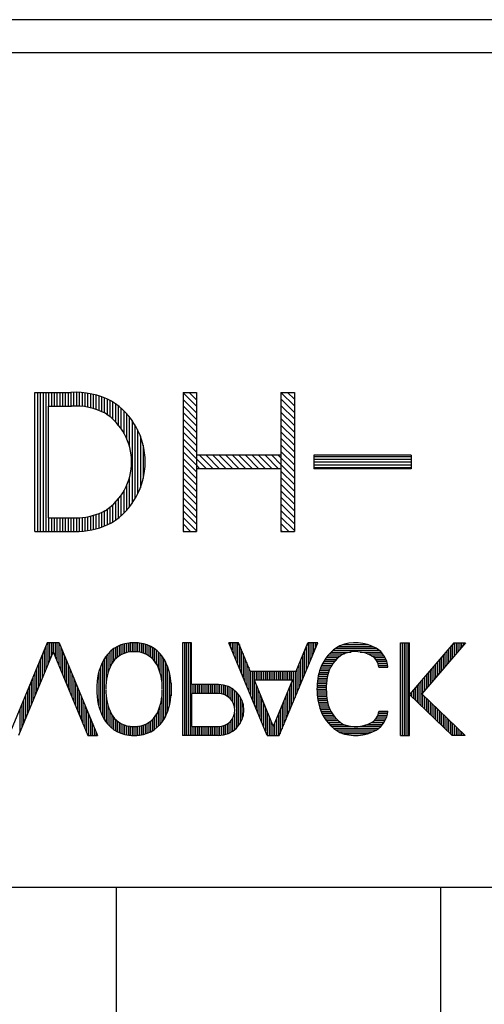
# Model space of a CAD drawing. Extents: x -21 to 1900, y -28 to 1322.
# Tile 13 of 21: x 303.65 to 308.66, y 1137.27 to 1147.89. Entities that reach past the tile are written whole.
import ezdxf

# ---------------------------------------------------------------- set-up
doc = ezdxf.new("R2010")
doc.units = 0
doc.header["$LTSCALE"] = 2
doc.header["$MEASUREMENT"] = 0
doc.layers.get('0').update_dxf_attribs({"linetype": 'CONTINUOUS'})
doc.layers.add('001', color=7, linetype='CONTINUOUS')

msp = doc.modelspace()

# ---------------------------------------------------------------- linework, layer by layer
for p, q in [((304.69031, 1093.23763), (304.69031, 1138.53054)), ((308.19031, 1092.29848), (308.19031, 1138.53054))]:
    msp.add_line(p, q)
at = {"layer": '001', "color": 2}
for p, q in [((317.92388, 1147.88464), (291.26928, 1147.88529)), ((291.26928, 1147.53054), (317.76928, 1147.53054)), ((303.80889, 1143.8662), (304.19683, 1143.8662)), ((303.80889, 1142.36615), (303.80889, 1143.8662)), ((303.83889, 1143.8662), (303.83889, 1142.36615)), ((303.86889, 1143.8662), (303.86889, 1142.36615)), ((303.89889, 1143.8662), (303.89889, 1142.36615)), ((303.92889, 1143.8662), (303.92889, 1142.36615)), ((303.95889, 1143.8662), (303.95889, 1143.71847)), ((303.98889, 1143.8662), (303.98889, 1143.71847)), ((304.01889, 1143.8662), (304.01889, 1143.71847)), ((304.04889, 1143.8662), (304.04889, 1143.71847)), ((304.07889, 1143.8662), (304.07889, 1143.71848)), ((304.10889, 1143.8662), (304.10889, 1143.71848)), ((304.13889, 1143.8662), (304.13889, 1143.71848)), ((304.16889, 1143.8662), (304.16889, 1143.71848)), ((304.19889, 1143.86611), (304.19889, 1143.71849)), ((304.22889, 1143.86488), (304.22889, 1143.71803)), ((304.25889, 1143.86365), (304.25889, 1143.71744)), ((304.28889, 1143.86241), (304.28889, 1143.71686)), ((304.31889, 1143.86118), (304.31889, 1143.71586)), ((304.34889, 1143.85995), (304.34889, 1143.71172)), ((304.37889, 1143.85698), (304.37889, 1143.70686)), ((304.40889, 1143.85155), (304.40889, 1143.70034)), ((304.43889, 1143.84539), (304.43889, 1143.69248)), ((304.46889, 1143.83748), (304.46889, 1143.68358)), ((304.49889, 1143.82939), (304.49889, 1143.67201)), ((304.52889, 1143.81902), (304.52889, 1143.66044)), ((304.55889, 1143.80806), (304.55889, 1143.64532)), ((304.58889, 1143.79511), (304.58889, 1143.62754)), ((304.61889, 1143.78149), (304.61889, 1143.60484)), ((305.40889, 1143.8662), (305.55405, 1143.8662)), ((305.40889, 1143.8662), (305.40889, 1142.3662)), ((305.55405, 1143.8662), (305.55405, 1142.3662)), ((306.46534, 1143.8662), (306.6105, 1143.8662)), ((306.46534, 1143.8662), (306.46534, 1142.3662)), ((306.6105, 1143.8662), (306.6105, 1142.3662)), ((303.95639, 1143.71847), (304.20452, 1143.71847)), ((303.95639, 1142.51385), (303.95639, 1143.71847)), ((304.64889, 1143.76356), (304.64889, 1143.57954)), ((304.67889, 1143.74458), (304.67889, 1143.54892)), ((304.70889, 1143.72172), (304.70889, 1143.51632)), ((304.73889, 1143.69659), (304.73889, 1143.47732)), ((304.76889, 1143.66836), (304.76889, 1143.43044)), ((304.79889, 1143.63784), (304.79889, 1143.37195)), ((304.82889, 1143.6025), (304.82889, 1143.28804)), ((304.85889, 1143.56237), (304.85889, 1142.6688)), ((304.88889, 1143.51662), (304.88889, 1142.71699)), ((304.91889, 1143.46243), (304.91889, 1142.77102)), ((304.94889, 1143.39464), (304.94889, 1142.83799)), ((304.97889, 1143.29889), (304.97889, 1142.93764)), ((306.46534, 1143.18865), (305.55405, 1143.18865)), ((306.46534, 1143.18865), (306.46534, 1143.04349)), ((306.82139, 1143.18865), (306.82139, 1143.04349)), ((307.87139, 1143.18865), (306.82139, 1143.18865)), ((306.82139, 1143.1762), (307.87139, 1143.1762)), ((306.82139, 1143.1462), (307.87139, 1143.1462)), ((307.87139, 1143.18865), (307.87139, 1143.04349)), ((306.46534, 1143.04349), (305.55405, 1143.04349)), ((306.82139, 1143.1162), (307.87139, 1143.1162)), ((306.82139, 1143.0862), (307.87139, 1143.0862)), ((306.82139, 1143.0562), (307.87139, 1143.0562)), ((307.87139, 1143.04349), (306.82139, 1143.04349)), ((304.82889, 1142.94474), (304.82889, 1142.63168)), ((304.79889, 1142.86094), (304.79889, 1142.59465)), ((304.73889, 1142.7563), (304.73889, 1142.53598)), ((304.76889, 1142.80419), (304.76889, 1142.56404)), ((304.61889, 1142.62781), (304.61889, 1142.45139)), ((304.64889, 1142.65348), (304.64889, 1142.4691)), ((304.67889, 1142.68318), (304.67889, 1142.48868)), ((304.70889, 1142.7157), (304.70889, 1142.51098)), ((303.95639, 1142.51385), (304.28883, 1142.51385)), ((303.95889, 1142.51385), (303.95889, 1142.36615)), ((303.98889, 1142.51385), (303.98889, 1142.36615)), ((304.01889, 1142.51385), (304.01889, 1142.36615)), ((304.04889, 1142.51385), (304.04889, 1142.36615)), ((304.07889, 1142.51385), (304.07889, 1142.36615)), ((304.10889, 1142.51385), (304.10889, 1142.36615)), ((304.13889, 1142.51385), (304.13889, 1142.36615)), ((304.16889, 1142.51385), (304.16889, 1142.36615)), ((304.19889, 1142.51385), (304.19889, 1142.36615)), ((304.22889, 1142.51385), (304.22889, 1142.36615)), ((304.25889, 1142.51385), (304.25889, 1142.36615)), ((304.28889, 1142.51386), (304.28889, 1142.36616)), ((304.31889, 1142.51714), (304.31889, 1142.36887)), ((304.34889, 1142.52043), (304.34889, 1142.37159)), ((304.37889, 1142.52589), (304.37889, 1142.37598)), ((304.40889, 1142.53212), (304.40889, 1142.38105)), ((304.43889, 1142.54013), (304.43889, 1142.38777)), ((304.46889, 1142.54952), (304.46889, 1142.39531)), ((304.49889, 1142.55985), (304.49889, 1142.40384)), ((304.52889, 1142.57248), (304.52889, 1142.41423)), ((304.55889, 1142.58747), (304.55889, 1142.42463)), ((304.58889, 1142.60639), (304.58889, 1142.43792)), ((303.80889, 1142.36615), (304.28884, 1142.36615)), ((305.40889, 1142.3662), (305.55405, 1142.3662)), ((306.46534, 1142.3662), (306.6105, 1142.3662)), ((303.94329, 1141.16673), (303.52907, 1140.16673)), ((303.92907, 1141.13241), (303.92907, 1140.87953)), ((304.07261, 1141.16673), (303.94329, 1141.16673)), ((303.94907, 1141.16673), (303.94907, 1140.92781)), ((303.96907, 1141.16673), (303.96907, 1140.9761)), ((303.98907, 1141.16673), (303.98907, 1141.02438)), ((304.00907, 1141.16673), (304.00907, 1141.06724)), ((304.02907, 1141.16673), (304.02907, 1141.01896)), ((304.04907, 1141.16673), (304.04907, 1140.97067)), ((304.06907, 1141.16673), (304.06907, 1140.92239)), ((304.07261, 1141.16673), (304.48683, 1140.16673)), ((304.08907, 1141.12699), (304.08907, 1140.8741)), ((304.69907, 1141.12426), (304.69907, 1141.00956)), ((304.71907, 1141.1345), (304.71907, 1141.02347)), ((304.73907, 1141.14272), (304.73907, 1141.03634)), ((304.75907, 1141.1494), (304.75907, 1141.04597)), ((304.77907, 1141.15518), (304.77907, 1141.05447)), ((304.79907, 1141.15916), (304.79907, 1141.05996)), ((304.81907, 1141.16266), (304.81907, 1141.06458)), ((304.83907, 1141.16465), (304.83907, 1141.06705)), ((304.85907, 1141.16621), (304.85907, 1141.06952)), ((304.87907, 1141.16634), (304.87907, 1141.0694)), ((304.89907, 1141.16647), (304.89907, 1141.06927)), ((304.91907, 1141.16497), (304.91907, 1141.06752)), ((304.93907, 1141.16288), (304.93907, 1141.0648)), ((304.95907, 1141.15918), (304.95907, 1141.06045)), ((304.97907, 1141.15547), (304.97907, 1141.05389)), ((304.99907, 1141.14998), (304.99907, 1141.04734)), ((305.01907, 1141.14329), (305.01907, 1141.03715)), ((305.03907, 1141.13547), (305.03907, 1141.02584)), ((305.05907, 1141.12555), (305.05907, 1141.01092)), ((305.50085, 1141.16673), (305.40407, 1141.16673)), ((305.40407, 1141.16673), (305.40407, 1140.16673)), ((305.42407, 1141.16673), (305.42407, 1140.16673)), ((305.44407, 1141.16673), (305.44407, 1140.16673)), ((305.46407, 1141.16673), (305.46407, 1140.16673)), ((305.48407, 1141.16673), (305.48407, 1140.16673)), ((305.50085, 1140.71511), (305.50085, 1141.16673)), ((306.00882, 1141.16673), (305.90407, 1141.16673)), ((306.31829, 1140.16673), (305.90407, 1141.16673)), ((305.91723, 1141.16673), (305.91723, 1141.13497)), ((305.93723, 1141.16673), (305.93723, 1141.08669)), ((305.95723, 1141.16673), (305.95723, 1141.03841)), ((305.97723, 1141.16673), (305.97723, 1140.99012)), ((305.99723, 1141.16673), (305.99723, 1140.94184)), ((306.13494, 1140.86224), (306.00882, 1141.16673)), ((306.01723, 1141.14644), (306.01723, 1140.89355)), ((306.44761, 1140.16673), (306.86183, 1141.16673)), ((306.63095, 1140.86224), (306.75708, 1141.16673)), ((306.86183, 1141.16673), (306.75708, 1141.16673)), ((306.75723, 1141.16673), (306.75723, 1140.9142)), ((306.77723, 1141.16673), (306.77723, 1140.96249)), ((306.79723, 1141.16673), (306.79723, 1141.01077)), ((306.81723, 1141.16673), (306.81723, 1141.05906)), ((306.83723, 1141.16673), (306.83723, 1141.10734)), ((306.85723, 1141.16673), (306.85723, 1141.15562)), ((307.08908, 1141.12673), (307.45426, 1141.12673)), ((307.13681, 1141.14673), (307.40161, 1141.14673)), ((307.75407, 1140.16669), (307.75407, 1141.16673)), ((307.75407, 1141.16673), (307.85084, 1141.16673)), ((307.77407, 1141.16673), (307.77407, 1140.16669)), ((307.79407, 1141.16673), (307.79407, 1140.16669)), ((307.81407, 1141.16673), (307.81407, 1140.16669)), ((307.83407, 1141.16673), (307.83407, 1140.16669)), ((308.32875, 1141.16673), (307.85084, 1140.60872)), ((307.85084, 1140.16669), (307.85084, 1141.16673)), ((308.45615, 1141.16673), (307.98387, 1140.61529)), ((308.29407, 1141.12624), (308.29407, 1140.97748)), ((308.31407, 1141.14959), (308.31407, 1141.00083)), ((308.32875, 1141.16673), (308.45615, 1141.16673)), ((308.33407, 1141.16673), (308.33407, 1141.02419)), ((308.35407, 1141.16673), (308.35407, 1141.04754)), ((308.37407, 1141.16673), (308.37407, 1141.07089)), ((308.39407, 1141.16673), (308.39407, 1141.09424)), ((308.41407, 1141.16673), (308.41407, 1141.11759)), ((308.43407, 1141.16673), (308.43407, 1141.14095)), ((308.45407, 1141.16673), (308.45407, 1141.1643)), ((304.00795, 1141.06995), (303.63382, 1140.16673)), ((303.88907, 1141.03584), (303.88907, 1140.78296)), ((303.90907, 1141.08413), (303.90907, 1140.83125)), ((304.00795, 1141.06995), (304.38208, 1140.16673)), ((304.10907, 1141.0787), (304.10907, 1140.82582)), ((304.12907, 1141.03042), (304.12907, 1140.77753)), ((304.57907, 1141.02291), (304.57907, 1140.74527)), ((304.59907, 1141.04801), (304.59907, 1140.84051)), ((304.61907, 1141.068), (304.61907, 1140.89719)), ((304.63907, 1141.08505), (304.63907, 1140.93865)), ((304.65907, 1141.10047), (304.65907, 1140.96779)), ((304.67907, 1141.11297), (304.67907, 1140.99061)), ((305.07907, 1141.11553), (305.07907, 1140.99414)), ((305.09907, 1141.10163), (305.09907, 1140.97036)), ((305.11907, 1141.08773), (305.11907, 1140.94487)), ((305.13907, 1141.06979), (305.13907, 1140.90197)), ((305.15907, 1141.05088), (305.15907, 1140.84978)), ((305.17907, 1141.02543), (305.17907, 1140.75171)), ((306.03723, 1141.09815), (306.03723, 1140.84527)), ((306.05723, 1141.04987), (306.05723, 1140.79698)), ((306.69723, 1141.02223), (306.69723, 1140.76935)), ((306.71723, 1141.07052), (306.71723, 1140.81763)), ((306.73723, 1141.1188), (306.73723, 1140.86592)), ((306.96984, 1141.02673), (307.11005, 1141.02673)), ((306.98818, 1141.04673), (307.14967, 1141.04673)), ((307.00816, 1141.06673), (307.22336, 1141.06673)), ((307.03074, 1141.08673), (307.52098, 1141.08673)), ((307.05767, 1141.10673), (307.494, 1141.10673)), ((307.31972, 1141.06673), (307.54445, 1141.06673)), ((307.39821, 1141.04673), (307.56162, 1141.04673)), ((307.4403, 1141.02673), (307.577, 1141.02673)), ((308.21407, 1141.03283), (308.21407, 1140.88407)), ((308.23407, 1141.05619), (308.23407, 1140.90743)), ((308.25407, 1141.07954), (308.25407, 1140.93078)), ((308.27407, 1141.10289), (308.27407, 1140.95413)), ((303.84907, 1140.93928), (303.84907, 1140.68639)), ((303.86907, 1140.98756), (303.86907, 1140.73468)), ((304.14907, 1140.98213), (304.14907, 1140.72925)), ((304.16907, 1140.93385), (304.16907, 1140.68097)), ((304.53907, 1140.95705), (304.53907, 1140.37644)), ((304.55907, 1140.9945), (304.55907, 1140.34144)), ((305.19907, 1140.99871), (305.19907, 1140.33587)), ((305.21907, 1140.96021), (305.21907, 1140.36998)), ((305.23907, 1140.91551), (305.23907, 1140.41991)), ((306.07723, 1141.00158), (306.07723, 1140.7487)), ((306.09723, 1140.9533), (306.09723, 1140.70042)), ((306.65723, 1140.92567), (306.65723, 1140.67278)), ((306.67723, 1140.97395), (306.67723, 1140.72107)), ((306.90694, 1140.92673), (307.01636, 1140.92673)), ((306.91697, 1140.94673), (307.02998, 1140.94673)), ((306.928, 1140.96673), (307.04473, 1140.96673)), ((306.9403, 1140.98673), (307.06393, 1140.98673)), ((306.95482, 1141.00673), (307.08386, 1141.00673)), ((307.46858, 1141.00673), (307.58864, 1141.00673)), ((307.48733, 1140.98673), (307.59779, 1140.98673)), ((307.50162, 1140.96673), (307.60508, 1140.96673)), ((307.51048, 1140.94673), (307.61172, 1140.94673)), ((307.51816, 1140.92673), (307.61496, 1140.92673)), ((308.11407, 1140.91607), (308.11407, 1140.76732)), ((308.13407, 1140.93943), (308.13407, 1140.79067)), ((308.15407, 1140.96278), (308.15407, 1140.81402)), ((308.17407, 1140.98613), (308.17407, 1140.83737)), ((308.19407, 1141.00948), (308.19407, 1140.86072)), ((303.80907, 1140.84271), (303.80907, 1140.58982)), ((303.82907, 1140.89099), (303.82907, 1140.63811)), ((304.18907, 1140.88556), (304.18907, 1140.63268)), ((304.20907, 1140.83728), (304.20907, 1140.5844)), ((304.49907, 1140.84374), (304.49907, 1140.48888)), ((304.51907, 1140.90764), (304.51907, 1140.42509)), ((305.25907, 1140.85313), (305.25907, 1140.48266)), ((306.11723, 1140.90501), (306.11723, 1140.65213)), ((306.13494, 1140.86224), (306.63095, 1140.86224)), ((306.13723, 1140.86224), (306.13723, 1140.60385)), ((306.15723, 1140.86224), (306.15723, 1140.55556)), ((306.17723, 1140.86224), (306.17723, 1140.76546)), ((306.19723, 1140.86224), (306.19723, 1140.76546)), ((306.21723, 1140.86224), (306.21723, 1140.76546)), ((306.23723, 1140.86224), (306.23723, 1140.76546)), ((306.25723, 1140.86224), (306.25723, 1140.76546)), ((306.27723, 1140.86224), (306.27723, 1140.76546)), ((306.29723, 1140.86224), (306.29723, 1140.76546)), ((306.31723, 1140.86224), (306.31723, 1140.76546)), ((306.33723, 1140.86224), (306.33723, 1140.76546)), ((306.35723, 1140.86224), (306.35723, 1140.76546)), ((306.37723, 1140.86224), (306.37723, 1140.76546)), ((306.39723, 1140.86224), (306.39723, 1140.76546)), ((306.41723, 1140.86224), (306.41723, 1140.76546)), ((306.43723, 1140.86224), (306.43723, 1140.76546)), ((306.45723, 1140.86224), (306.45723, 1140.76546)), ((306.47723, 1140.86224), (306.47723, 1140.76546)), ((306.49723, 1140.86224), (306.49723, 1140.76546)), ((306.51723, 1140.86224), (306.51723, 1140.76546)), ((306.53723, 1140.86224), (306.53723, 1140.76546)), ((306.55723, 1140.86224), (306.55723, 1140.76546)), ((306.57723, 1140.86224), (306.57723, 1140.76546)), ((306.59723, 1140.86224), (306.59723, 1140.52793)), ((306.61723, 1140.86224), (306.61723, 1140.57621)), ((306.63723, 1140.87738), (306.63723, 1140.6245)), ((306.86833, 1140.80673), (306.96795, 1140.80673)), ((306.8728, 1140.82673), (306.9733, 1140.82673)), ((306.87793, 1140.84673), (306.97865, 1140.84673)), ((306.8841, 1140.86673), (306.98573, 1140.86673)), ((306.89068, 1140.88673), (306.99485, 1140.88673)), ((306.89854, 1140.90673), (307.00397, 1140.90673)), ((307.52219, 1140.90673), (307.61821, 1140.90673)), ((307.52265, 1140.90448), (307.61857, 1140.90448)), ((308.03407, 1140.82267), (308.03407, 1140.67391)), ((308.05407, 1140.84602), (308.05407, 1140.69726)), ((308.07407, 1140.86937), (308.07407, 1140.72061)), ((308.09407, 1140.89272), (308.09407, 1140.74396)), ((303.76907, 1140.74614), (303.76907, 1140.49326)), ((303.78907, 1140.79442), (303.78907, 1140.54154)), ((304.22907, 1140.789), (304.22907, 1140.53611)), ((304.24907, 1140.74071), (304.24907, 1140.48783)), ((305.27907, 1140.73334), (305.27907, 1140.59342)), ((305.79117, 1140.71511), (305.50085, 1140.71511)), ((305.50407, 1140.71511), (305.50407, 1140.61834)), ((305.52407, 1140.71511), (305.52407, 1140.61834)), ((305.54407, 1140.71511), (305.54407, 1140.61834)), ((305.56407, 1140.71511), (305.56407, 1140.61834)), ((305.58407, 1140.71511), (305.58407, 1140.61834)), ((305.60407, 1140.71511), (305.60407, 1140.61834)), ((305.62407, 1140.71511), (305.62407, 1140.61834)), ((305.64407, 1140.71511), (305.64407, 1140.61834)), ((305.66407, 1140.71511), (305.66407, 1140.61834)), ((305.68407, 1140.71511), (305.68407, 1140.61834)), ((305.70407, 1140.71511), (305.70407, 1140.61834)), ((305.72407, 1140.71511), (305.72407, 1140.61834)), ((305.74407, 1140.71511), (305.74407, 1140.61834)), ((305.76407, 1140.71511), (305.76407, 1140.61834)), ((305.78407, 1140.71511), (305.78407, 1140.61834)), ((305.80407, 1140.71418), (305.80407, 1140.61667)), ((305.82407, 1140.71273), (305.82407, 1140.61408)), ((305.84407, 1140.70923), (305.84407, 1140.6093)), ((305.86407, 1140.7047), (305.86407, 1140.60106)), ((306.17503, 1140.76546), (306.38295, 1140.2635)), ((306.17503, 1140.76546), (306.59087, 1140.76546)), ((306.17723, 1140.76016), (306.17723, 1140.50728)), ((306.19723, 1140.71188), (306.19723, 1140.45899)), ((306.59087, 1140.76546), (306.38295, 1140.2635)), ((306.57723, 1140.73253), (306.57723, 1140.47965)), ((306.85552, 1140.70673), (306.95634, 1140.70673)), ((306.85662, 1140.72673), (306.95708, 1140.72673)), ((306.85814, 1140.74673), (306.95903, 1140.74673)), ((306.86097, 1140.76673), (306.96174, 1140.76673)), ((306.86385, 1140.78673), (306.96445, 1140.78673)), ((307.93407, 1140.70591), (307.93407, 1140.52898)), ((307.95407, 1140.72926), (307.95407, 1140.50982)), ((307.97407, 1140.75261), (307.97407, 1140.49066)), ((307.99407, 1140.77596), (307.99407, 1140.6272)), ((308.01407, 1140.79931), (308.01407, 1140.65056)), ((303.70907, 1140.60129), (303.70907, 1140.3484)), ((303.72907, 1140.64957), (303.72907, 1140.39669)), ((303.74907, 1140.69785), (303.74907, 1140.44497)), ((304.26907, 1140.69243), (304.26907, 1140.43954)), ((304.28907, 1140.64414), (304.28907, 1140.39126)), ((304.30907, 1140.59586), (304.30907, 1140.34298)), ((304.47907, 1140.66482), (304.47907, 1140.64134)), ((304.57907, 1140.59971), (304.57907, 1140.30909)), ((305.50085, 1140.61834), (305.50085, 1140.2635)), ((305.79117, 1140.61834), (305.50085, 1140.61834)), ((305.88407, 1140.69794), (305.88407, 1140.59121)), ((305.90407, 1140.68962), (305.90407, 1140.575)), ((305.92407, 1140.68013), (305.92407, 1140.55801)), ((305.94407, 1140.66637), (305.94407, 1140.52723)), ((305.96407, 1140.65261), (305.96407, 1140.46957)), ((305.98407, 1140.63414), (305.98407, 1140.24846)), ((306.00407, 1140.61297), (306.00407, 1140.27151)), ((306.21723, 1140.66359), (306.21723, 1140.41071)), ((306.23723, 1140.61531), (306.23723, 1140.36243)), ((306.53723, 1140.63596), (306.53723, 1140.38308)), ((306.55723, 1140.68424), (306.55723, 1140.43136)), ((306.85423, 1140.66673), (306.95485, 1140.66673)), ((306.85442, 1140.68673), (306.95559, 1140.68673)), ((306.85459, 1140.64673), (306.95453, 1140.64673)), ((306.85494, 1140.62673), (306.95589, 1140.62673)), ((306.85652, 1140.60673), (306.95726, 1140.60673)), ((307.85084, 1140.60872), (308.31222, 1140.16669)), ((307.85407, 1140.6125), (307.85407, 1140.60563)), ((307.87407, 1140.63585), (307.87407, 1140.58646)), ((307.89407, 1140.6592), (307.89407, 1140.5673)), ((307.91407, 1140.68255), (307.91407, 1140.54814)), ((307.98387, 1140.61529), (308.4521, 1140.16669)), ((307.99407, 1140.60551), (307.99407, 1140.4715)), ((303.66907, 1140.50472), (303.66907, 1140.25183)), ((303.68907, 1140.553), (303.68907, 1140.30012)), ((304.32907, 1140.54757), (304.32907, 1140.29469)), ((304.34907, 1140.49929), (304.34907, 1140.24641)), ((304.59907, 1140.49014), (304.59907, 1140.28806)), ((305.17907, 1140.57811), (305.17907, 1140.30749)), ((306.02407, 1140.58108), (306.02407, 1140.29786)), ((306.04407, 1140.54679), (306.04407, 1140.33712)), ((306.25723, 1140.56702), (306.25723, 1140.31414)), ((306.27723, 1140.51874), (306.27723, 1140.26586)), ((306.47723, 1140.49111), (306.47723, 1140.23822)), ((306.49723, 1140.53939), (306.49723, 1140.28651)), ((306.51723, 1140.58768), (306.51723, 1140.33479)), ((306.85856, 1140.58673), (306.95863, 1140.58673)), ((306.86062, 1140.56673), (306.96173, 1140.56673)), ((306.86429, 1140.54673), (306.96484, 1140.54673)), ((306.86796, 1140.52673), (306.96794, 1140.52673)), ((306.87287, 1140.50673), (306.97306, 1140.50673)), ((308.01407, 1140.58635), (308.01407, 1140.45233)), ((308.03407, 1140.56718), (308.03407, 1140.43317)), ((308.05407, 1140.54802), (308.05407, 1140.41401)), ((308.07407, 1140.52886), (308.07407, 1140.39485)), ((308.09407, 1140.5097), (308.09407, 1140.37569)), ((308.11407, 1140.49054), (308.11407, 1140.35653)), ((303.64907, 1140.45643), (303.64907, 1140.20355)), ((304.36907, 1140.45101), (304.36907, 1140.19812)), ((304.38907, 1140.40272), (304.38907, 1140.16673)), ((304.61907, 1140.43425), (304.61907, 1140.26704)), ((304.63907, 1140.39423), (304.63907, 1140.24833)), ((305.11907, 1140.39034), (305.11907, 1140.24667)), ((305.13907, 1140.43063), (305.13907, 1140.26291)), ((305.15907, 1140.48293), (305.15907, 1140.2852)), ((305.96407, 1140.41113), (305.96407, 1140.22963)), ((306.29723, 1140.47046), (306.29723, 1140.21757)), ((306.31723, 1140.42217), (306.31723, 1140.16929)), ((306.43723, 1140.39454), (306.43723, 1140.16673)), ((306.45723, 1140.44282), (306.45723, 1140.18994)), ((306.87814, 1140.48673), (306.97935, 1140.48673)), ((306.88418, 1140.46673), (306.98564, 1140.46673)), ((306.89149, 1140.44673), (306.99439, 1140.44673)), ((306.8988, 1140.42673), (307.00437, 1140.42673)), ((306.90728, 1140.40673), (307.01589, 1140.40673)), ((306.9174, 1140.38673), (307.02971, 1140.38673)), ((307.51159, 1140.38673), (307.61136, 1140.38673)), ((307.51834, 1140.40673), (307.61558, 1140.40673)), ((307.52217, 1140.42673), (307.61824, 1140.42673)), ((307.52265, 1140.4292), (307.61857, 1140.4292)), ((308.13407, 1140.47138), (308.13407, 1140.33737)), ((308.15407, 1140.45221), (308.15407, 1140.3182)), ((308.17407, 1140.43305), (308.17407, 1140.29904)), ((308.19407, 1140.41389), (308.19407, 1140.27988)), ((308.21407, 1140.39473), (308.21407, 1140.26072)), ((304.40907, 1140.35444), (304.40907, 1140.16673)), ((304.42907, 1140.30615), (304.42907, 1140.16673)), ((304.65907, 1140.36588), (304.65907, 1140.23446)), ((304.67907, 1140.34158), (304.67907, 1140.22059)), ((304.69907, 1140.32396), (304.69907, 1140.20928)), ((304.71907, 1140.31014), (304.71907, 1140.20039)), ((304.73907, 1140.29791), (304.73907, 1140.1915)), ((304.75907, 1140.28752), (304.75907, 1140.18431)), ((304.77907, 1140.28037), (304.77907, 1140.17927)), ((304.97907, 1140.27829), (304.97907, 1140.1782)), ((304.99907, 1140.28729), (304.99907, 1140.18312)), ((305.01907, 1140.29693), (305.01907, 1140.19034)), ((305.03907, 1140.30743), (305.03907, 1140.19818)), ((305.05907, 1140.32474), (305.05907, 1140.20751)), ((305.07907, 1140.34206), (305.07907, 1140.21867)), ((305.09907, 1140.36123), (305.09907, 1140.23136)), ((305.86407, 1140.2804), (305.86407, 1140.17733)), ((305.88407, 1140.2899), (305.88407, 1140.18475)), ((305.90407, 1140.30585), (305.90407, 1140.19216)), ((305.92407, 1140.32483), (305.92407, 1140.20252)), ((305.94407, 1140.35282), (305.94407, 1140.21608)), ((306.33723, 1140.37389), (306.33723, 1140.16673)), ((306.35723, 1140.3256), (306.35723, 1140.16673)), ((306.37723, 1140.27732), (306.37723, 1140.16673)), ((306.39723, 1140.29797), (306.39723, 1140.16673)), ((306.41723, 1140.34625), (306.41723, 1140.16673)), ((306.92804, 1140.36673), (307.04499, 1140.36673)), ((306.94147, 1140.34673), (307.06331, 1140.34673)), ((306.95491, 1140.32673), (307.08484, 1140.32673)), ((306.97093, 1140.30673), (307.10937, 1140.30673)), ((306.98845, 1140.28673), (307.14225, 1140.28673)), ((307.39736, 1140.28673), (307.56271, 1140.28673)), ((307.44094, 1140.30673), (307.57622, 1140.30673)), ((307.46878, 1140.32673), (307.5888, 1140.32673)), ((307.48823, 1140.34673), (307.59771, 1140.34673)), ((307.50178, 1140.36673), (307.60596, 1140.36673)), ((308.23407, 1140.37557), (308.23407, 1140.24156)), ((308.25407, 1140.35641), (308.25407, 1140.2224)), ((308.27407, 1140.33725), (308.27407, 1140.20324)), ((308.29407, 1140.31808), (308.29407, 1140.18407)), ((308.31407, 1140.29892), (308.31407, 1140.16669)), ((308.33407, 1140.27976), (308.33407, 1140.16669)), ((304.44907, 1140.25787), (304.44907, 1140.16673)), ((304.46907, 1140.20958), (304.46907, 1140.16673)), ((304.79907, 1140.27322), (304.79907, 1140.17423)), ((304.81907, 1140.26936), (304.81907, 1140.17101)), ((304.83907, 1140.26611), (304.83907, 1140.16853)), ((304.85907, 1140.26448), (304.85907, 1140.16749)), ((304.87907, 1140.26387), (304.87907, 1140.16677)), ((304.89907, 1140.26428), (304.89907, 1140.16734)), ((304.91907, 1140.26589), (304.91907, 1140.16836)), ((304.93907, 1140.26872), (304.93907, 1140.17084)), ((304.95907, 1140.27351), (304.95907, 1140.17333)), ((305.50085, 1140.2635), (305.79117, 1140.2635)), ((305.50407, 1140.2635), (305.50407, 1140.16673)), ((305.52407, 1140.2635), (305.52407, 1140.16673)), ((305.54407, 1140.2635), (305.54407, 1140.16673)), ((305.56407, 1140.2635), (305.56407, 1140.16673)), ((305.58407, 1140.2635), (305.58407, 1140.16673)), ((305.60407, 1140.2635), (305.60407, 1140.16673)), ((305.62407, 1140.2635), (305.62407, 1140.16673)), ((305.64407, 1140.2635), (305.64407, 1140.16673)), ((305.66407, 1140.2635), (305.66407, 1140.16673)), ((305.68407, 1140.2635), (305.68407, 1140.16673)), ((305.70407, 1140.2635), (305.70407, 1140.16673)), ((305.72407, 1140.2635), (305.72407, 1140.16673)), ((305.74407, 1140.2635), (305.74407, 1140.16673)), ((305.76407, 1140.2635), (305.76407, 1140.16673)), ((305.78407, 1140.2635), (305.78407, 1140.16673)), ((305.80407, 1140.26451), (305.80407, 1140.16746)), ((305.82407, 1140.26698), (305.82407, 1140.16884)), ((305.84407, 1140.27193), (305.84407, 1140.17244)), ((307.00897, 1140.26673), (307.21635, 1140.26673)), ((307.0317, 1140.24673), (307.52205, 1140.24673)), ((307.05778, 1140.22673), (307.49383, 1140.22673)), ((307.0894, 1140.20673), (307.45414, 1140.20673)), ((307.14028, 1140.18673), (307.40119, 1140.18673)), ((307.32333, 1140.26673), (307.54407, 1140.26673)), ((308.35407, 1140.2606), (308.35407, 1140.16669)), ((308.37407, 1140.24144), (308.37407, 1140.16669)), ((308.39407, 1140.22228), (308.39407, 1140.16669)), ((308.41407, 1140.20312), (308.41407, 1140.16669)), ((308.43407, 1140.18395), (308.43407, 1140.16669)), ((304.38208, 1140.16673), (304.48683, 1140.16673)), ((305.79117, 1140.16673), (305.40407, 1140.16673)), ((306.31829, 1140.16673), (306.44761, 1140.16673)), ((307.75407, 1140.16669), (307.85084, 1140.16669)), ((308.4521, 1140.16669), (308.31222, 1140.16669)), ((264.76928, 1138.53054), (316.76928, 1138.53054)), ((290.76928, 1138.53054), (318.26928, 1138.53054))]:
    msp.add_line(p, q, dxfattribs=at)
at = {"layer": '001'}
for p, q in [((305.40889, 1143.8621), (305.55405, 1143.71694)), ((305.40889, 1143.79139), (305.55405, 1143.64623)), ((305.4755, 1143.8662), (305.55405, 1143.78765)), ((305.54621, 1143.8662), (305.55405, 1143.85836)), ((306.46534, 1143.7956), (306.6105, 1143.65044)), ((306.46545, 1143.8662), (306.6105, 1143.72115)), ((306.53616, 1143.8662), (306.6105, 1143.79186)), ((306.60687, 1143.8662), (306.6105, 1143.86257)), ((305.40889, 1143.72068), (305.55405, 1143.57552)), ((306.46534, 1143.72489), (306.6105, 1143.57973)), ((305.40889, 1143.64997), (305.55405, 1143.50481)), ((305.40889, 1143.57926), (305.55405, 1143.4341)), ((306.46534, 1143.65418), (306.6105, 1143.50902)), ((306.46534, 1143.58347), (306.6105, 1143.43831)), ((305.40889, 1143.50855), (305.55405, 1143.36339)), ((306.46534, 1143.51276), (306.6105, 1143.3676)), ((305.40889, 1143.43784), (305.55405, 1143.29268)), ((305.40889, 1143.36713), (305.55405, 1143.22197)), ((306.46534, 1143.44205), (306.6105, 1143.29689)), ((306.46534, 1143.37134), (306.6105, 1143.22617)), ((305.40889, 1143.29642), (305.55405, 1143.15126)), ((306.46534, 1143.30063), (306.6105, 1143.15546)), ((305.40889, 1143.22571), (305.55405, 1143.08054)), ((305.40889, 1143.155), (305.55405, 1143.00983)), ((305.55405, 1143.15126), (305.66182, 1143.04349)), ((305.58737, 1143.18865), (305.73253, 1143.04349)), ((305.65808, 1143.18865), (305.80324, 1143.04349)), ((305.72879, 1143.18865), (305.87395, 1143.04349)), ((305.7995, 1143.18865), (305.94466, 1143.04349)), ((305.87021, 1143.18865), (306.01537, 1143.04349)), ((305.94092, 1143.18865), (306.08608, 1143.04349)), ((306.01163, 1143.18865), (306.15679, 1143.04349)), ((306.08234, 1143.18865), (306.2275, 1143.04349)), ((306.15305, 1143.18865), (306.29821, 1143.04349)), ((306.22376, 1143.18865), (306.36892, 1143.04349)), ((306.29447, 1143.18865), (306.43963, 1143.04349)), ((306.36518, 1143.18865), (306.46534, 1143.08849)), ((306.43589, 1143.18865), (306.46534, 1143.1592)), ((306.46534, 1143.22991), (306.6105, 1143.08475)), ((306.46534, 1143.1592), (306.6105, 1143.01404)), ((305.40889, 1143.08428), (305.55405, 1142.93912)), ((305.55405, 1143.08054), (305.59111, 1143.04349)), ((306.46534, 1143.08849), (306.6105, 1142.94333)), ((305.40889, 1143.01357), (305.55405, 1142.86841)), ((305.40889, 1142.94286), (305.55405, 1142.7977)), ((306.46534, 1143.01778), (306.6105, 1142.87262)), ((306.46534, 1142.94707), (306.6105, 1142.80191)), ((305.40889, 1142.87215), (305.55405, 1142.72699)), ((306.46534, 1142.87636), (306.6105, 1142.7312)), ((305.40889, 1142.80144), (305.55405, 1142.65628)), ((305.40889, 1142.73073), (305.55405, 1142.58557)), ((306.46534, 1142.80565), (306.6105, 1142.66049)), ((306.46534, 1142.73494), (306.6105, 1142.58978)), ((305.40889, 1142.66002), (305.55405, 1142.51486)), ((306.46534, 1142.66423), (306.6105, 1142.51907)), ((305.40889, 1142.58931), (305.55405, 1142.44415)), ((305.40889, 1142.5186), (305.55405, 1142.37344)), ((306.46534, 1142.59352), (306.6105, 1142.44836)), ((306.46534, 1142.52281), (306.6105, 1142.37765)), ((305.40889, 1142.44789), (305.49058, 1142.3662)), ((306.46534, 1142.4521), (306.55124, 1142.3662)), ((305.40889, 1142.37718), (305.41987, 1142.3662)), ((306.46534, 1142.38139), (306.48053, 1142.3662))]:
    msp.add_line(p, q, dxfattribs=at)
at = {"layer": '001', "color": 2}
for centre, radius, start, end in [((304.24696, 1143.018), 0.84967, 62.58201, 93.382387), ((304.24667, 1143.01754), 0.70217, 62.58201, 93.382387), ((304.22681, 1143.11616), 0.77439, 302.090689, 57.909311), ((304.22681, 1143.11616), 0.62689, 303.078098, 56.921902), ((304.24667, 1143.21478), 0.70217, 273.382387, 297.41799), ((304.24667, 1143.21478), 0.84967, 272.844312, 297.41799), ((304.86548, 1140.80489), 0.36094, 96.817919, 151.114654), ((304.87616, 1140.75198), 0.41477, 89.411024, 97.414535), ((304.88468, 1140.75198), 0.41477, 82.585465, 90.588976), ((304.89536, 1140.80489), 0.36094, 28.885346, 83.182081), ((307.31766, 1140.73725), 0.45254, 118.540176, 160.126302), ((307.26928, 1140.70976), 0.45696, 60.950435, 111.547681), ((304.86548, 1140.80489), 0.26418, 96.817919, 151.114654), ((304.87616, 1140.75198), 0.31801, 89.411024, 97.414535), ((304.88468, 1140.75198), 0.31801, 82.585465, 90.588976), ((304.89536, 1140.80489), 0.26418, 28.885346, 83.182081), ((307.31766, 1140.73725), 0.357, 119.714262, 170.530379), ((307.26928, 1140.70976), 0.36143, 61.178565, 110.853058), ((307.36049, 1140.88592), 0.16321, 6.53136, 59.419768), ((307.36049, 1140.88592), 0.25875, 4.114451, 59.666328), ((305.12853, 1140.68467), 0.64971, 153.038228, 181.581656), ((305.12853, 1140.68467), 0.55294, 153.038228, 181.581656), ((304.63231, 1140.68467), 0.55294, 358.418344, 26.961772), ((304.63231, 1140.68467), 0.64971, 358.418344, 26.961772), ((307.47879, 1140.67634), 0.62479, 159.896884, 180.871418), ((305.79117, 1140.44092), 0.27419, 270, 90), ((307.74825, 1140.66085), 0.7943, 170.204554, 179.557515), ((305.12853, 1140.64881), 0.64971, 178.418344, 206.961772), ((305.12853, 1140.64881), 0.55294, 178.418344, 206.961772), ((304.63231, 1140.64881), 0.55294, 333.038228, 1.581656), ((304.63231, 1140.64881), 0.64971, 333.038228, 1.581656), ((305.79117, 1140.44092), 0.17742, 270, 90), ((307.47879, 1140.65734), 0.62479, 179.128582, 200.911376), ((307.74825, 1140.67283), 0.7943, 180.442485, 190.31981), ((307.31766, 1140.59643), 0.357, 190.63631, 240.285738), ((304.86548, 1140.52859), 0.26418, 208.885346, 263.182081), ((304.89536, 1140.52859), 0.26418, 276.817919, 331.114654), ((307.31766, 1140.59643), 0.45254, 200.989611, 241.459824), ((307.36049, 1140.44776), 0.16321, 300.800031, 352.64803), ((307.36049, 1140.44776), 0.25875, 300.333672, 355.885549), ((304.86548, 1140.52859), 0.36094, 208.885346, 263.182081), ((304.89536, 1140.52859), 0.36094, 276.817919, 331.114654), ((307.26928, 1140.62392), 0.36143, 249.146942, 298.821435), ((304.87616, 1140.5815), 0.41477, 262.585465, 270.588976), ((304.87616, 1140.5815), 0.31801, 262.585465, 270.588976), ((304.88468, 1140.5815), 0.41477, 269.411024, 277.414535), ((304.88468, 1140.5815), 0.31801, 269.411024, 277.414535), ((307.26928, 1140.62392), 0.45696, 248.452319, 299.049565)]:
    msp.add_arc(centre, radius, start, end, dxfattribs=at)

doc.saveas('drawing.dxf')
